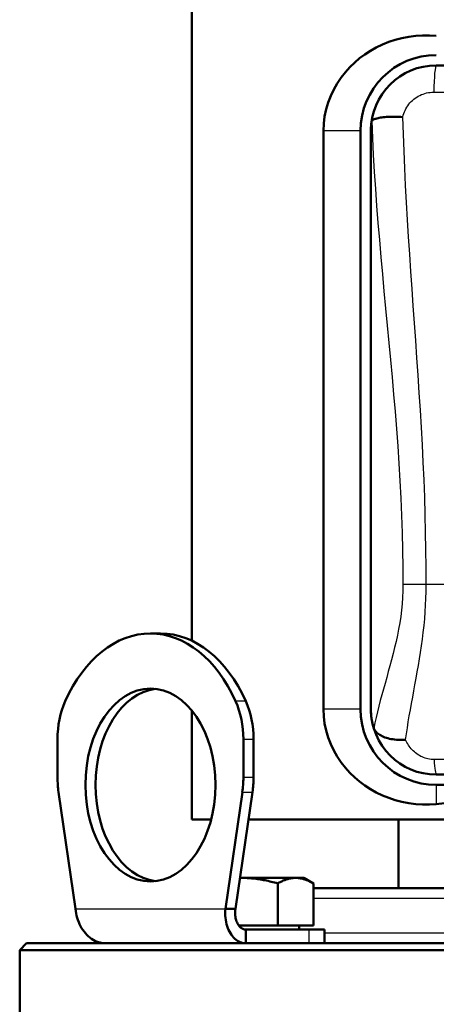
# Model space of a CAD drawing. Header units: millimetres. Extents: x 185 to 1856, y 145 to 1263.
# Tile 60 of 69: x 1230 to 1290, y 1034 to 1177. Entities that reach past the tile are written whole.
import ezdxf

# ---------------------------------------------------------------- set-up
doc = ezdxf.new("R2010")
doc.units = ezdxf.units.MM
doc.header["$LTSCALE"] = 5
doc.layers.add('Sichtbare Kanten(DIN)', color=7, linetype='Continuous', lineweight=50)
doc.layers.add('Sichtbare tangentiale Kanten(DIN)', color=3, linetype='Continuous', lineweight=25)

msp = doc.modelspace()

# ---------------------------------------------------------------- linework, layer by layer
at = {"layer": 'Sichtbare Kanten(DIN)'}
for p, q in [((1254.6, 1196.18), (1254.6, 1087.13)), ((1290.1, 1170.68), (1329.1, 1170.68)), ((1290.1, 1170.68), (1329.1, 1170.68)), ((1273.7, 1161.18), (1273.7, 1077.18)), ((1279.1, 1161.18), (1279.1, 1077.18)), ((1280.6, 1077.18), (1280.6, 1161.18)), ((1280.6, 1077.18), (1280.6, 1161.18)), ((1248.58, 1088.18), (1250.06, 1088.18)), ((1254.6, 1076.98), (1254.6, 1061.18)), ((1235.09, 1067.25), (1235.09, 1072.81)), ((1262.08, 1072.81), (1262.08, 1067.25)), ((1263.56, 1067.25), (1263.56, 1072.81)), ((1329.1, 1067.68), (1290.1, 1067.68)), ((1329.1, 1067.68), (1290.1, 1067.68)), ((1290.1, 1066.18), (1329.1, 1066.18)), ((1237.71, 1048.18), (1235.24, 1065.14)), ((1261.93, 1065.14), (1259.46, 1048.18)), ((1260.93, 1048.18), (1263.41, 1065.14)), ((1254.6, 1061.18), (1257.41, 1061.18)), ((1262.83, 1061.18), (1364.6, 1061.18)), ((1284.6, 1061.18), (1284.6, 1051.18)), ((1261.87, 1052.68), (1261.59, 1052.68)), ((1269.66, 1052.68), (1261.87, 1052.68)), ((1270.87, 1052.68), (1269.66, 1052.68)), ((1270.87, 1052.68), (1272.26, 1051.88)), ((1267.06, 1045.78), (1267.06, 1051.88)), ((1272.26, 1045.78), (1272.26, 1051.88)), ((1272.26, 1051.18), (1355.75, 1051.18)), ((1259.46, 1048.18), (1260.93, 1048.18)), ((1267.06, 1045.78), (1261.41, 1045.78)), ((1272.26, 1045.78), (1267.06, 1045.78)), ((1270.18, 1045.78), (1270.18, 1045.18)), ((1262.46, 1043.18), (1262.46, 1045.18)), ((1271.65, 1045.18), (1262.46, 1045.18)), ((1271.65, 1045.18), (1273.87, 1045.18)), ((1273.87, 1043.18), (1273.87, 1045.18)), ((1230.6, 1043.18), (1229.6, 1042.18)), ((1230.6, 1043.18), (1242.09, 1043.18)), ((1242.09, 1043.18), (1262.46, 1043.18)), ((1262.46, 1043.18), (1264.45, 1043.18)), ((1264.45, 1043.18), (1388.6, 1043.18)), ((1389.6, 1042.18), (1229.6, 1042.18)), ((1229.6, 1026.18), (1229.6, 1042.18))]:
    msp.add_line(p, q, dxfattribs=at)
at = {"layer": 'Sichtbare Kanten(DIN)', "flags": 128}
for points in [[(1290.1, 1174.96), (1289.11, 1175.03), (1288.11, 1175.03), (1287.1, 1174.97), (1286.1, 1174.84), (1285.11, 1174.65), (1284.14, 1174.4), (1283.19, 1174.08), (1282.26, 1173.7), (1281.38, 1173.27), (1280.53, 1172.79), (1279.72, 1172.27), (1278.96, 1171.71), (1278.25, 1171.09), (1277.55, 1170.42), (1276.9, 1169.69), (1276.28, 1168.91), (1275.71, 1168.07), (1275.2, 1167.19), (1274.76, 1166.26), (1274.39, 1165.29), (1274.09, 1164.3), (1273.88, 1163.27), (1273.75, 1162.23), (1273.7, 1161.18)], [(1280.68, 1162.42), (1280.68, 1162.43), (1280.68, 1162.44), (1280.68, 1162.45), (1280.69, 1162.46), (1280.69, 1162.46), (1280.69, 1162.47), (1280.69, 1162.48), (1280.69, 1162.49), (1280.69, 1162.5), (1280.69, 1162.51), (1280.7, 1162.51), (1280.7, 1162.52), (1280.7, 1162.53), (1280.7, 1162.53), (1280.7, 1162.54), (1280.71, 1162.55), (1280.71, 1162.55), (1280.71, 1162.56), (1280.71, 1162.56), (1280.71, 1162.57), (1280.71, 1162.57), (1280.72, 1162.58), (1280.72, 1162.58), (1280.72, 1162.58)], [(1280.72, 1162.58), (1280.76, 1162.64), (1280.82, 1162.7), (1280.89, 1162.75), (1280.98, 1162.8), (1281.08, 1162.85), (1281.2, 1162.9), (1281.33, 1162.94), (1281.48, 1162.98), (1281.64, 1163.02), (1281.81, 1163.06), (1281.99, 1163.09), (1282.19, 1163.12), (1282.4, 1163.15), (1282.62, 1163.17), (1282.85, 1163.19), (1283.09, 1163.21), (1283.34, 1163.22), (1283.59, 1163.23), (1283.86, 1163.23), (1284.13, 1163.23), (1284.4, 1163.22), (1284.67, 1163.22), (1284.96, 1163.2), (1285.24, 1163.18)], [(1280.6, 1161.18), (1280.6, 1161.23), (1280.6, 1161.28), (1280.6, 1161.33), (1280.6, 1161.38), (1280.6, 1161.43), (1280.6, 1161.48), (1280.6, 1161.54), (1280.61, 1161.59), (1280.61, 1161.64), (1280.61, 1161.69), (1280.61, 1161.74), (1280.62, 1161.79), (1280.62, 1161.84), (1280.62, 1161.9), (1280.63, 1161.95), (1280.63, 1162), (1280.64, 1162.05), (1280.64, 1162.1), (1280.65, 1162.16), (1280.65, 1162.21), (1280.66, 1162.26), (1280.67, 1162.31), (1280.67, 1162.36), (1280.68, 1162.42)], [(1273.7, 1077.18), (1273.75, 1076.13), (1273.88, 1075.09), (1274.09, 1074.07), (1274.39, 1073.07), (1274.76, 1072.1), (1275.2, 1071.18), (1275.71, 1070.29), (1276.28, 1069.46), (1276.9, 1068.67), (1277.55, 1067.94), (1278.25, 1067.27), (1278.96, 1066.66), (1279.72, 1066.09), (1280.53, 1065.57), (1281.38, 1065.09), (1282.26, 1064.66), (1283.19, 1064.29), (1284.14, 1063.97), (1285.11, 1063.71), (1286.1, 1063.52), (1287.1, 1063.4), (1288.11, 1063.33), (1289.11, 1063.34), (1290.1, 1063.4)], [(1280.99, 1074.5), (1280.96, 1074.61), (1280.93, 1074.73), (1280.9, 1074.84), (1280.87, 1074.95), (1280.84, 1075.07), (1280.82, 1075.18), (1280.79, 1075.29), (1280.77, 1075.41), (1280.75, 1075.52), (1280.73, 1075.63), (1280.71, 1075.74), (1280.69, 1075.86), (1280.68, 1075.97), (1280.66, 1076.08), (1280.65, 1076.19), (1280.64, 1076.3), (1280.63, 1076.42), (1280.62, 1076.53), (1280.61, 1076.64), (1280.61, 1076.75), (1280.6, 1076.86), (1280.6, 1076.97), (1280.6, 1077.07), (1280.6, 1077.18)], [(1281.03, 1074.4), (1281.03, 1074.41), (1281.02, 1074.41), (1281.02, 1074.41), (1281.02, 1074.42), (1281.02, 1074.42), (1281.02, 1074.43), (1281.02, 1074.43), (1281.02, 1074.43), (1281.01, 1074.44), (1281.01, 1074.44), (1281.01, 1074.45), (1281.01, 1074.45), (1281.01, 1074.45), (1281.01, 1074.46), (1281.01, 1074.46), (1281, 1074.47), (1281, 1074.47), (1281, 1074.47), (1281, 1074.48), (1281, 1074.48), (1281, 1074.49), (1281, 1074.49), (1280.99, 1074.5), (1280.99, 1074.5)], [(1285.64, 1072.74), (1285.37, 1072.73), (1285.09, 1072.72), (1284.83, 1072.72), (1284.56, 1072.73), (1284.3, 1072.75), (1284.04, 1072.77), (1283.79, 1072.81), (1283.54, 1072.85), (1283.31, 1072.9), (1283.08, 1072.96), (1282.85, 1073.02), (1282.64, 1073.09), (1282.44, 1073.17), (1282.25, 1073.26), (1282.07, 1073.35), (1281.9, 1073.45), (1281.74, 1073.55), (1281.6, 1073.66), (1281.47, 1073.77), (1281.35, 1073.89), (1281.25, 1074.01), (1281.16, 1074.14), (1281.09, 1074.27), (1281.03, 1074.4)], [(1261.87, 1052.68), (1261.86, 1052.68), (1261.84, 1052.68), (1261.83, 1052.68), (1261.82, 1052.68), (1261.81, 1052.68), (1261.8, 1052.68), (1261.79, 1052.68), (1261.77, 1052.68), (1261.76, 1052.68), (1261.75, 1052.68), (1261.74, 1052.68), (1261.73, 1052.68), (1261.72, 1052.68), (1261.7, 1052.68), (1261.69, 1052.68), (1261.68, 1052.68), (1261.67, 1052.68), (1261.66, 1052.68), (1261.65, 1052.68), (1261.63, 1052.68), (1261.62, 1052.68), (1261.61, 1052.68), (1261.6, 1052.68), (1261.59, 1052.68)], [(1267.06, 1051.88), (1266.82, 1051.95), (1266.59, 1052.01), (1266.36, 1052.07), (1266.13, 1052.13), (1265.9, 1052.18), (1265.67, 1052.24), (1265.45, 1052.28), (1265.23, 1052.33), (1265.01, 1052.37), (1264.8, 1052.41), (1264.58, 1052.45), (1264.37, 1052.48), (1264.16, 1052.52), (1263.95, 1052.54), (1263.74, 1052.57), (1263.53, 1052.59), (1263.32, 1052.61), (1263.11, 1052.63), (1262.91, 1052.65), (1262.7, 1052.66), (1262.49, 1052.67), (1262.28, 1052.68), (1262.08, 1052.68), (1261.87, 1052.68)], [(1269.66, 1052.68), (1269.56, 1052.68), (1269.45, 1052.68), (1269.35, 1052.67), (1269.25, 1052.66), (1269.14, 1052.65), (1269.04, 1052.63), (1268.93, 1052.61), (1268.83, 1052.59), (1268.73, 1052.57), (1268.62, 1052.54), (1268.52, 1052.52), (1268.41, 1052.48), (1268.3, 1052.45), (1268.2, 1052.41), (1268.09, 1052.37), (1267.98, 1052.33), (1267.87, 1052.28), (1267.76, 1052.24), (1267.65, 1052.18), (1267.53, 1052.13), (1267.42, 1052.07), (1267.3, 1052.01), (1267.18, 1051.95), (1267.06, 1051.88)], [(1272.26, 1051.88), (1272.14, 1051.95), (1272.02, 1052.01), (1271.91, 1052.07), (1271.79, 1052.13), (1271.68, 1052.18), (1271.57, 1052.24), (1271.45, 1052.28), (1271.34, 1052.33), (1271.24, 1052.37), (1271.13, 1052.41), (1271.02, 1052.45), (1270.91, 1052.48), (1270.81, 1052.52), (1270.7, 1052.54), (1270.6, 1052.57), (1270.49, 1052.59), (1270.39, 1052.61), (1270.28, 1052.63), (1270.18, 1052.65), (1270.08, 1052.66), (1269.97, 1052.67), (1269.87, 1052.68), (1269.77, 1052.68), (1269.66, 1052.68)], [(1242.09, 1043.18), (1241.82, 1043.19), (1241.55, 1043.22), (1241.29, 1043.28), (1241.02, 1043.35), (1240.76, 1043.45), (1240.51, 1043.56), (1240.26, 1043.7), (1240.02, 1043.85), (1239.78, 1044.02), (1239.56, 1044.22), (1239.34, 1044.42), (1239.14, 1044.65), (1238.94, 1044.89), (1238.76, 1045.14), (1238.59, 1045.4), (1238.44, 1045.68), (1238.3, 1045.97), (1238.17, 1046.27), (1238.05, 1046.57), (1237.95, 1046.89), (1237.87, 1047.21), (1237.8, 1047.53), (1237.75, 1047.85), (1237.71, 1048.18)], [(1259.46, 1048.18), (1259.43, 1047.85), (1259.43, 1047.53), (1259.44, 1047.21), (1259.47, 1046.89), (1259.51, 1046.57), (1259.56, 1046.27), (1259.64, 1045.97), (1259.72, 1045.68), (1259.82, 1045.4), (1259.93, 1045.14), (1260.06, 1044.89), (1260.19, 1044.65), (1260.34, 1044.42), (1260.5, 1044.22), (1260.67, 1044.02), (1260.84, 1043.85), (1261.03, 1043.7), (1261.22, 1043.56), (1261.41, 1043.45), (1261.62, 1043.35), (1261.82, 1043.28), (1262.03, 1043.22), (1262.24, 1043.19), (1262.46, 1043.18)], [(1262.46, 1045.18), (1262.34, 1045.19), (1262.23, 1045.21), (1262.11, 1045.24), (1262, 1045.28), (1261.89, 1045.34), (1261.78, 1045.41), (1261.68, 1045.49), (1261.58, 1045.58), (1261.49, 1045.69), (1261.4, 1045.8), (1261.31, 1045.93), (1261.24, 1046.06), (1261.17, 1046.2), (1261.1, 1046.36), (1261.05, 1046.52), (1261, 1046.68), (1260.96, 1046.85), (1260.93, 1047.03), (1260.91, 1047.22), (1260.89, 1047.41), (1260.89, 1047.6), (1260.89, 1047.79), (1260.91, 1047.99), (1260.93, 1048.18)]]:
    msp.add_lwpolyline(points, dxfattribs=at)
at = {"layer": 'Sichtbare Kanten(DIN)'}
for centre, radius, start, end in [((1290.1, 1161.18), 11, 90, 180), ((1290.1, 1161.18), 9.5, 90, 180), ((1290.1, 1077.18), 11, 180, 270), ((1290.1, 1077.18), 9.5, 180, 270)]:
    msp.add_arc(centre, radius, start, end, dxfattribs=at)
for centre, major_axis, ratio, start_param, end_param in [((1290.1, 1161.18), (0, 9.5), 0.999962, 0, 1.570796), ((1248.58, 1066.18), (0, 22), 0.674883, 5.298075, 7.268296), ((1250.06, 1066.18), (0, 22), 0.674883, 5.298075, 6.283185), ((1250.06, 1066.18), (0, 14), 0.674883, 0.07818, 3.063412), ((1241.84, 1072.81), (0, 10), 0.674883, 0.985111, 1.570796), ((1255.33, 1072.81), (0, -10), 0.674883, 1.570796, 2.156482), ((1256.81, 1072.81), (0, 10), 0.674883, 4.712389, 5.298075), ((1290.1, 1077.18), (0, -9.5), 0.999962, 4.712389, 6.283185), ((1241.84, 1067.25), (0, 10), 0.674883, 1.570796, 1.783764), ((1255.33, 1067.25), (0, -10), 0.674883, 1.357828, 1.570796), ((1256.81, 1067.25), (0, 10), 0.674883, 4.499421, 4.712389), ((1309.6, 1049.62), (-55, 0), 0.267949, 4.349961, 5.074817)]:
    msp.add_ellipse(centre, major_axis=major_axis, ratio=ratio, start_param=start_param, end_param=end_param, dxfattribs=at)
msp.add_ellipse((1248.58, 1066.18), major_axis=(0, 14), ratio=0.674883, dxfattribs=at)
at = {"layer": 'Sichtbare tangentiale Kanten(DIN)'}
for p, q in [((1290.1, 1170.67), (1290.1, 1170.68)), ((1279.1, 1161.18), (1273.7, 1161.18)), ((1288.64, 1095.27), (1285.26, 1095.27)), ((1330.56, 1095.27), (1288.64, 1095.27)), ((1262.43, 1078.34), (1260.96, 1078.34)), ((1279.1, 1077.18), (1273.7, 1077.18)), ((1262.08, 1072.81), (1263.56, 1072.81)), ((1263.56, 1067.25), (1262.08, 1067.25)), ((1290.1, 1067.68), (1290.1, 1067.7)), ((1290.1, 1066.18), (1290.1, 1063.4)), ((1261.93, 1065.14), (1263.41, 1065.14)), ((1346.93, 1049.68), (1272.26, 1049.68)), ((1237.71, 1048.18), (1259.46, 1048.18)), ((1271.65, 1043.18), (1271.65, 1045.18)), ((1273.87, 1044.68), (1346.93, 1044.68))]:
    msp.add_line(p, q, dxfattribs=at)
at = {"layer": 'Sichtbare tangentiale Kanten(DIN)', "flags": 128}
for points in [[(1290.1, 1170.67), (1289.53, 1170.65), (1288.96, 1170.6), (1288.39, 1170.52), (1287.83, 1170.4), (1287.27, 1170.24), (1286.73, 1170.05), (1286.2, 1169.83), (1285.68, 1169.58), (1285.18, 1169.3), (1284.7, 1168.99), (1284.24, 1168.65), (1283.8, 1168.29), (1283.39, 1167.9), (1283, 1167.48), (1282.64, 1167.05), (1282.3, 1166.59), (1281.99, 1166.11), (1281.71, 1165.62), (1281.46, 1165.11), (1281.24, 1164.59), (1281.05, 1164.06), (1280.9, 1163.52), (1280.77, 1162.97), (1280.68, 1162.42)], [(1291.72, 1170.67), (1290.1, 1170.67)], [(1285.24, 1163.18), (1285.3, 1163.43), (1285.38, 1163.68), (1285.47, 1163.92), (1285.57, 1164.15), (1285.69, 1164.38), (1285.81, 1164.6), (1285.95, 1164.82), (1286.11, 1165.03), (1286.27, 1165.23), (1286.44, 1165.42), (1286.63, 1165.59), (1286.83, 1165.76), (1287.03, 1165.92), (1287.25, 1166.07), (1287.47, 1166.2), (1287.7, 1166.32), (1287.94, 1166.43), (1288.18, 1166.52), (1288.43, 1166.6), (1288.69, 1166.67), (1288.94, 1166.72), (1289.2, 1166.76), (1289.46, 1166.78), (1289.72, 1166.79)], [(1289.72, 1166.79), (1291.37, 1166.79)], [(1280.72, 1162.58), (1280.82, 1160.13), (1280.94, 1157.67), (1281.08, 1155.2), (1281.25, 1152.74), (1281.42, 1150.27), (1281.62, 1147.8), (1281.83, 1145.32), (1282.04, 1142.84), (1282.27, 1140.36), (1282.5, 1137.88), (1282.74, 1135.39), (1282.98, 1132.89), (1283.21, 1130.4), (1283.45, 1127.9), (1283.68, 1125.4), (1283.9, 1122.9), (1284.11, 1120.39), (1284.31, 1117.88), (1284.5, 1115.38), (1284.66, 1112.87), (1284.82, 1110.35), (1284.95, 1107.84), (1285.06, 1105.33), (1285.14, 1102.81), (1285.21, 1100.3), (1285.25, 1097.78), (1285.26, 1095.27)], [(1288.64, 1095.27), (1288.63, 1097.81), (1288.6, 1100.34), (1288.55, 1102.88), (1288.49, 1105.42), (1288.41, 1107.95), (1288.31, 1110.49), (1288.2, 1113.02), (1288.07, 1115.55), (1287.93, 1118.08), (1287.78, 1120.61), (1287.63, 1123.14), (1287.46, 1125.67), (1287.29, 1128.19), (1287.12, 1130.71), (1286.94, 1133.23), (1286.76, 1135.74), (1286.59, 1138.25), (1286.41, 1140.76), (1286.24, 1143.27), (1286.08, 1145.77), (1285.92, 1148.26), (1285.78, 1150.76), (1285.64, 1153.25), (1285.52, 1155.74), (1285.41, 1158.22), (1285.31, 1160.7), (1285.24, 1163.18)], [(1285.26, 1095.27), (1285.24, 1094.35), (1285.2, 1093.42), (1285.14, 1092.5), (1285.04, 1091.57), (1284.93, 1090.65), (1284.78, 1089.74), (1284.62, 1088.82), (1284.44, 1087.92), (1284.25, 1087.02), (1284.04, 1086.13), (1283.83, 1085.25), (1283.6, 1084.37), (1283.37, 1083.5), (1283.13, 1082.64), (1282.89, 1081.78), (1282.65, 1080.93), (1282.42, 1080.09), (1282.19, 1079.25), (1281.96, 1078.42), (1281.75, 1077.6), (1281.54, 1076.79), (1281.35, 1075.98), (1281.18, 1075.19), (1281.03, 1074.4)], [(1285.64, 1072.74), (1285.76, 1073.6), (1285.89, 1074.46), (1286.03, 1075.34), (1286.18, 1076.22), (1286.34, 1077.11), (1286.5, 1078.01), (1286.67, 1078.91), (1286.83, 1079.83), (1287, 1080.74), (1287.17, 1081.67), (1287.33, 1082.6), (1287.5, 1083.54), (1287.65, 1084.48), (1287.8, 1085.43), (1287.95, 1086.4), (1288.08, 1087.37), (1288.2, 1088.34), (1288.31, 1089.32), (1288.41, 1090.31), (1288.49, 1091.3), (1288.55, 1092.29), (1288.6, 1093.28), (1288.63, 1094.28), (1288.64, 1095.27)], [(1280.99, 1074.5), (1281.14, 1074.05), (1281.31, 1073.6), (1281.5, 1073.16), (1281.72, 1072.73), (1281.96, 1072.31), (1282.22, 1071.9), (1282.5, 1071.51), (1282.8, 1071.12), (1283.13, 1070.75), (1283.48, 1070.39), (1283.85, 1070.05), (1284.24, 1069.73), (1284.65, 1069.42), (1285.08, 1069.14), (1285.53, 1068.88), (1285.99, 1068.64), (1286.47, 1068.42), (1286.96, 1068.23), (1287.47, 1068.07), (1287.98, 1067.94), (1288.5, 1067.84), (1289.03, 1067.76), (1289.56, 1067.72), (1290.1, 1067.7)], [(1289.78, 1069.86), (1289.56, 1069.86), (1289.33, 1069.88), (1289.11, 1069.91), (1288.89, 1069.95), (1288.67, 1070.01), (1288.46, 1070.07), (1288.25, 1070.15), (1288.04, 1070.24), (1287.84, 1070.33), (1287.64, 1070.44), (1287.45, 1070.56), (1287.27, 1070.69), (1287.09, 1070.82), (1286.92, 1070.97), (1286.76, 1071.12), (1286.6, 1071.28), (1286.45, 1071.44), (1286.31, 1071.61), (1286.18, 1071.79), (1286.06, 1071.97), (1285.94, 1072.16), (1285.83, 1072.35), (1285.73, 1072.54), (1285.64, 1072.74)], [(1291.43, 1069.86), (1289.78, 1069.86)], [(1290.1, 1067.7), (1291.72, 1067.7)]]:
    msp.add_lwpolyline(points, dxfattribs=at)
at = {"layer": 'Sichtbare tangentiale Kanten(DIN)'}
for centre, major_axis, ratio, start_param, end_param in [((1290.1, 1165.67), (0, 5), 0.077526, 0.008753, 1.345453), ((1290.1, 1072.7), (0, -5), 0.077557, 5.31782, 6.274432)]:
    msp.add_ellipse(centre, major_axis=major_axis, ratio=ratio, start_param=start_param, end_param=end_param, dxfattribs=at)

doc.saveas('drawing.dxf')
